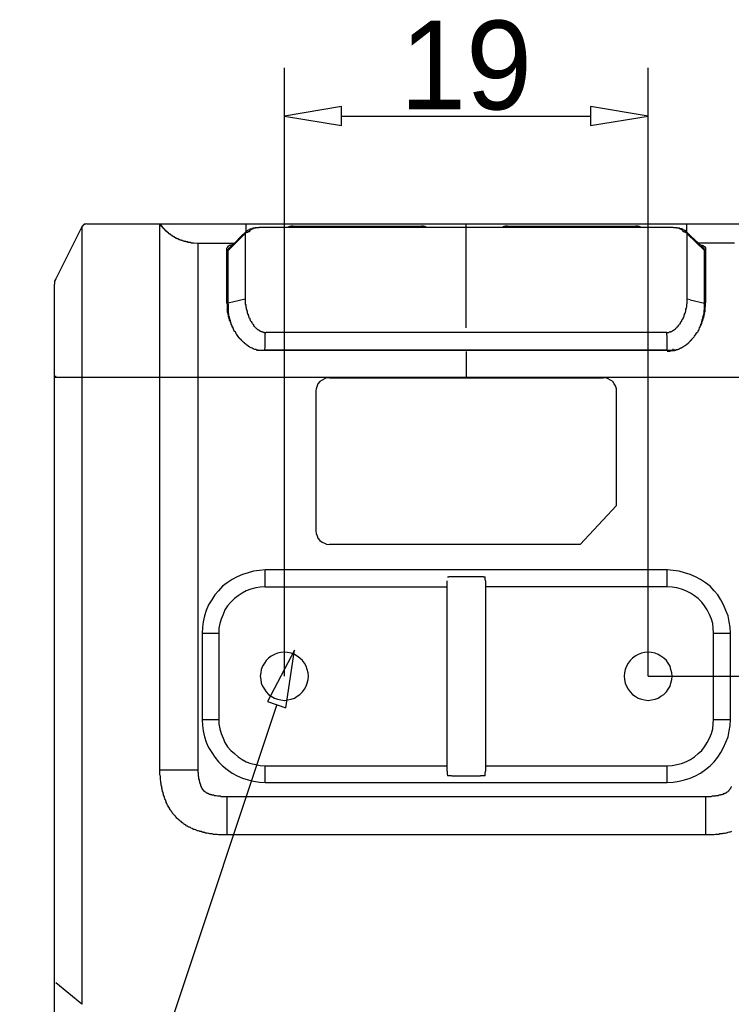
# Model space of a CAD drawing. Extents: x 2 to 309, y 0 to 392.
# Tile 19 of 28: x 103 to 128, y 334 to 369. Entities that reach past the tile are written whole.
import ezdxf

# ---------------------------------------------------------------- set-up
doc = ezdxf.new("R2010")
doc.units = 0
doc.header["$MEASUREMENT"] = 0
doc.layers.get('0').update_dxf_attribs({"linetype": 'CONTINUOUS'})
doc.styles.add('HORIZONTALGBCBIG', font='txt.shx', dxfattribs={"bigfont": 'gbcbig.shx'})

msp = doc.modelspace()

# ---------------------------------------------------------------- linework, layer by layer
at = {"color": 251, "linetype": 'Continuous'}
for p, q in [((112.28, 345.605), (112.28, 367.228)), ((125.222, 345.605), (125.222, 367.228)), ((114.316, 365.516), (123.17, 365.516)), ((125.222, 345.605), (140.88, 345.605)), ((112.005, 344.6), (102.864, 317.17))]:
    msp.add_line(p, q, dxfattribs=at)
at = {"color": 7, "linetype": 'Continuous'}
for p, q in [((105.073, 361.576), (104.152, 359.735)), ((105.073, 361.576), (105.073, 333.946)), ((105.073, 361.56), (105.073, 361.253)), ((105.251, 361.689), (132.251, 361.689)), ((107.852, 342.279), (107.852, 361.689)), ((107.852, 361.689), (107.933, 361.576)), ((107.868, 361.657), (107.868, 361.673)), ((107.868, 361.641), (107.868, 361.657)), ((107.885, 361.641), (107.868, 361.641)), ((107.885, 361.625), (107.885, 361.641)), ((107.901, 361.625), (107.885, 361.625)), ((107.901, 361.608), (107.901, 361.625)), ((107.917, 361.592), (107.901, 361.608)), ((107.933, 361.576), (107.917, 361.592)), ((107.949, 361.56), (107.933, 361.576)), ((107.965, 361.544), (107.949, 361.56)), ((107.965, 361.528), (107.965, 361.544)), ((107.982, 361.528), (107.965, 361.528)), ((107.982, 361.511), (107.982, 361.528)), ((110.922, 361.398), (110.922, 361.689)), ((111.488, 361.56), (111.423, 361.56)), ((111.488, 361.56), (111.472, 361.56)), ((111.52, 361.56), (111.488, 361.56)), ((111.617, 361.56), (111.52, 361.56)), ((125.885, 361.56), (111.617, 361.56)), ((112.587, 361.608), (117.159, 361.608)), ((113.572, 361.608), (113.572, 361.56)), ((117.111, 361.608), (117.111, 361.56)), ((118.743, 361.56), (118.743, 361.689)), ((118.743, 357.991), (118.743, 361.56)), ((120.213, 361.608), (124.786, 361.608)), ((120.246, 361.608), (120.246, 361.56)), ((123.784, 361.608), (123.784, 361.56)), ((125.982, 361.56), (125.885, 361.56)), ((126.014, 361.56), (125.982, 361.56)), ((126.079, 361.56), (126.014, 361.56)), ((126.03, 361.56), (126.014, 361.56)), ((126.58, 361.689), (126.58, 361.398)), ((105.073, 361.253), (105.073, 361.011)), ((107.998, 361.511), (107.982, 361.511)), ((107.998, 361.495), (107.998, 361.511)), ((108.014, 361.495), (107.998, 361.495)), ((108.03, 361.479), (108.014, 361.495)), ((108.046, 361.463), (108.03, 361.479)), ((108.062, 361.447), (108.046, 361.463)), ((108.062, 361.431), (108.062, 361.447)), ((108.078, 361.431), (108.062, 361.431)), ((108.078, 361.415), (108.078, 361.431)), ((108.095, 361.415), (108.078, 361.415)), ((108.095, 361.398), (108.095, 361.415)), ((108.111, 361.398), (108.095, 361.398)), ((108.127, 361.398), (108.111, 361.398)), ((108.127, 361.382), (108.127, 361.398)), ((108.143, 361.382), (108.127, 361.382)), ((108.143, 361.366), (108.143, 361.382)), ((108.159, 361.366), (108.143, 361.366)), ((108.159, 361.35), (108.159, 361.366)), ((108.175, 361.35), (108.159, 361.35)), ((108.175, 361.334), (108.175, 361.35)), ((108.192, 361.334), (108.175, 361.334)), ((108.208, 361.318), (108.192, 361.334)), ((108.224, 361.318), (108.208, 361.318)), ((108.224, 361.302), (108.224, 361.318)), ((108.24, 361.302), (108.224, 361.302)), ((108.256, 361.285), (108.24, 361.302)), ((108.272, 361.269), (108.256, 361.285)), ((108.289, 361.269), (108.272, 361.269)), ((108.289, 361.253), (108.289, 361.269)), ((108.305, 361.253), (108.289, 361.253)), ((108.321, 361.237), (108.305, 361.253)), ((108.337, 361.237), (108.321, 361.237)), ((108.337, 361.221), (108.337, 361.237)), ((108.353, 361.221), (108.337, 361.221)), ((108.369, 361.221), (108.353, 361.221)), ((108.369, 361.205), (108.369, 361.221)), ((108.386, 361.205), (108.369, 361.205)), ((108.402, 361.188), (108.385, 361.205)), ((108.418, 361.189), (108.402, 361.189)), ((108.434, 361.172), (108.418, 361.189)), ((110.276, 360.736), (110.777, 361.237)), ((110.745, 361.253), (110.502, 360.995)), ((110.906, 361.398), (110.745, 361.253)), ((110.777, 361.237), (110.89, 361.334)), ((126.741, 361.253), (126.58, 361.398)), ((126.612, 361.334), (127.226, 360.736)), ((127, 361.011), (126.741, 361.253)), ((105.073, 361.011), (105.073, 360.801)), ((108.45, 361.172), (108.434, 361.172)), ((108.466, 361.156), (108.45, 361.172)), ((108.482, 361.156), (108.466, 361.156)), ((108.499, 361.156), (108.482, 361.156)), ((108.499, 361.14), (108.499, 361.156)), ((108.515, 361.14), (108.499, 361.14)), ((108.531, 361.124), (108.515, 361.14)), ((108.547, 361.124), (108.531, 361.124)), ((108.563, 361.124), (108.547, 361.124)), ((108.579, 361.108), (108.563, 361.124)), ((108.596, 361.108), (108.579, 361.108)), ((108.612, 361.108), (108.596, 361.108)), ((108.628, 361.092), (108.612, 361.108)), ((108.644, 361.092), (108.628, 361.092)), ((108.66, 361.092), (108.644, 361.092)), ((108.676, 361.075), (108.66, 361.092)), ((108.693, 361.075), (108.676, 361.075)), ((108.709, 361.075), (108.692, 361.075)), ((108.725, 361.059), (108.709, 361.075)), ((108.741, 361.059), (108.725, 361.059)), ((108.757, 361.059), (108.741, 361.059)), ((108.773, 361.059), (108.757, 361.059)), ((108.773, 361.043), (108.773, 361.059)), ((108.789, 361.043), (108.773, 361.043)), ((108.806, 361.043), (108.789, 361.043)), ((108.822, 361.043), (108.806, 361.043)), ((108.838, 361.043), (108.822, 361.043)), ((108.854, 361.027), (108.838, 361.043)), ((108.87, 361.027), (108.854, 361.027)), ((108.886, 361.027), (108.87, 361.027)), ((108.903, 361.027), (108.886, 361.027)), ((108.919, 361.027), (108.903, 361.027)), ((108.935, 361.027), (108.919, 361.027)), ((108.951, 361.011), (108.935, 361.027)), ((108.935, 361.027), (108.967, 361.011)), ((108.967, 361.011), (108.951, 361.011)), ((108.967, 361.011), (109.048, 361.011)), ((109.048, 361.011), (109.064, 361.011)), ((109.064, 361.011), (109.21, 360.995)), ((109.21, 360.995), (110.502, 360.995)), ((110.244, 360.833), (110.228, 360.817)), ((127.194, 360.817), (127, 361.011)), ((128.293, 360.995), (127, 360.995)), ((127.258, 360.817), (127.258, 360.833)), ((105.073, 360.801), (105.073, 360.575)), ((105.073, 360.575), (105.073, 360.3)), ((110.228, 358.879), (110.228, 360.817)), ((110.276, 358.524), (110.276, 360.753)), ((110.292, 360.817), (110.292, 360.801)), ((127.226, 358.831), (127.226, 360.753)), ((127.258, 360.817), (127.258, 358.879)), ((110.228, 360.268), (110.276, 360.268)), ((127.226, 360.268), (127.258, 360.268)), ((110.276, 359.929), (110.228, 359.929)), ((127.258, 359.929), (127.226, 359.929)), ((104.104, 359.606), (104.104, 359.59)), ((104.104, 325.032), (104.104, 359.541)), ((104.136, 359.687), (104.12, 359.671)), ((110.228, 358.879), (110.244, 358.799)), ((110.244, 358.799), (110.244, 358.653)), ((110.89, 359.008), (110.276, 358.863)), ((110.89, 359.041), (110.89, 359.008)), ((126.709, 358.992), (126.612, 359.008)), ((126.709, 358.992), (127.226, 358.863)), ((127.226, 358.669), (127.226, 358.831)), ((127.242, 358.653), (127.258, 358.799)), ((127.258, 358.799), (127.258, 358.879)), ((110.244, 358.718), (110.276, 358.718)), ((110.276, 358.589), (110.276, 358.605)), ((110.276, 358.589), (110.276, 358.605)), ((127.21, 358.589), (127.226, 358.669)), ((127.258, 358.718), (127.226, 358.718)), ((127.226, 358.524), (127.226, 358.621)), ((127.242, 358.572), (127.242, 358.653)), ((105.073, 358.298), (105.073, 357.361)), ((125.885, 357.83), (111.617, 357.83)), ((111.294, 357.2), (126.192, 357.2)), ((111.342, 357.2), (111.294, 357.2)), ((125.901, 357.2), (111.585, 357.2)), ((118.743, 357.151), (118.743, 356.231)), ((126.047, 357.2), (126.111, 357.2)), ((126.111, 357.2), (126.111, 357.248)), ((126.111, 357.2), (126.111, 357.248)), ((126.127, 357.2), (126.111, 357.2)), ((126.192, 357.2), (126.127, 357.2)), ((104.152, 356.231), (104.152, 356.279)), ((105.073, 356.376), (105.073, 356.231)), ((133.399, 356.231), (104.104, 356.231)), ((109.21, 342.279), (109.21, 356.231)), ((113.879, 356.215), (123.623, 356.215)), ((113.395, 355.746), (113.395, 350.773)), ((124.091, 351.677), (124.091, 355.746)), ((124.091, 351.677), (122.799, 350.288)), ((122.799, 350.288), (113.879, 350.288)), ((111.601, 348.787), (111.601, 349.384)), ((125.901, 349.384), (111.601, 349.384)), ((125.901, 348.787), (125.901, 349.384)), ((118.064, 342.23), (118.064, 348.996)), ((119.438, 348.996), (119.438, 342.23)), ((111.601, 348.787), (118.064, 348.787)), ((125.901, 348.787), (119.438, 348.787)), ((109.355, 347.139), (109.355, 344.071)), ((109.355, 347.139), (109.953, 347.139)), ((109.953, 347.139), (109.953, 344.071)), ((127.549, 344.071), (127.549, 347.139)), ((127.549, 347.139), (128.147, 347.139)), ((128.147, 344.071), (128.147, 347.139)), ((109.355, 344.071), (109.953, 344.071)), ((127.549, 344.071), (128.147, 344.071)), ((107.852, 342.279), (109.21, 342.279)), ((111.601, 341.827), (111.601, 342.424)), ((111.601, 342.424), (118.064, 342.424)), ((119.438, 342.424), (125.901, 342.424)), ((125.901, 341.827), (125.901, 342.424)), ((111.601, 341.827), (125.901, 341.827)), ((110.228, 341.326), (110.228, 339.969)), ((127.258, 341.326), (110.228, 341.326)), ((127.258, 341.326), (127.258, 339.969)), ((127.258, 339.969), (110.228, 339.969)), ((105.073, 333.946), (104.152, 334.705))]:
    msp.add_line(p, q, dxfattribs=at)
at = {"color": 251, "linetype": 'Continuous'}
for points in [[(112.28, 365.516), (114.316, 365.177), (114.316, 365.855), (114.316, 365.855), (112.28, 365.516)], [(125.222, 365.516), (123.17, 365.855), (123.17, 365.177), (123.17, 365.177), (125.222, 365.516)]]:
    msp.add_lwpolyline(points, dxfattribs=at)
at = {"color": 7, "linetype": 'Continuous'}
for points in [[(105.251, 361.689), (105.202, 361.673), (105.138, 361.657), (105.105, 361.608), (105.073, 361.576)], [(105.073, 361.576), (105.073, 361.576), (105.073, 361.56), (105.073, 361.56)], [(105.202, 361.673), (105.154, 361.673), (105.122, 361.641), (105.089, 361.608)], [(107.868, 361.673), (107.852, 361.673), (107.852, 361.689)], [(108.935, 361.027), (108.903, 361.027), (108.87, 361.027), (108.838, 361.043), (108.806, 361.043), (108.773, 361.059), (108.773, 361.059), (108.741, 361.059), (108.709, 361.075), (108.676, 361.075), (108.644, 361.092), (108.612, 361.108), (108.612, 361.108), (108.579, 361.108), (108.547, 361.124), (108.515, 361.14), (108.482, 361.156), (108.466, 361.172), (108.466, 361.172), (108.434, 361.172), (108.402, 361.189), (108.369, 361.205), (108.353, 361.221), (108.321, 361.237), (108.321, 361.237), (108.289, 361.269), (108.256, 361.285), (108.24, 361.302), (108.208, 361.318), (108.192, 361.334), (108.175, 361.334), (108.159, 361.366), (108.127, 361.382), (108.111, 361.398), (108.078, 361.431), (108.062, 361.447), (108.062, 361.447), (108.03, 361.463), (108.014, 361.495), (107.982, 361.528), (107.965, 361.544), (107.933, 361.576), (107.933, 361.576)], [(111.472, 361.56), (111.456, 361.56), (111.423, 361.56), (111.407, 361.56), (111.375, 361.56), (111.359, 361.544), (111.326, 361.544), (111.31, 361.544), (111.294, 361.544), (111.262, 361.544), (111.246, 361.544), (111.229, 361.528), (111.197, 361.528), (111.181, 361.528), (111.165, 361.528), (111.132, 361.511), (111.116, 361.511), (111.1, 361.495), (111.068, 361.495), (111.052, 361.495), (111.035, 361.479), (111.003, 361.463), (110.987, 361.463), (110.971, 361.447), (110.939, 361.431), (110.922, 361.415), (110.906, 361.398)], [(111.423, 361.56), (111.407, 361.56), (111.375, 361.544), (111.342, 361.544), (111.326, 361.544), (111.294, 361.544), (111.278, 361.544), (111.246, 361.528), (111.229, 361.528), (111.213, 361.528), (111.197, 361.528), (111.181, 361.511), (111.165, 361.511), (111.149, 361.511), (111.149, 361.511), (111.132, 361.495), (111.132, 361.495), (111.116, 361.495), (111.116, 361.495), (111.1, 361.495), (111.1, 361.495), (111.1, 361.479), (111.084, 361.479), (111.084, 361.479), (111.084, 361.479), (111.068, 361.479), (111.068, 361.463), (111.068, 361.463), (111.068, 361.463), (111.052, 361.463), (111.052, 361.447), (111.052, 361.447), (111.052, 361.447), (111.052, 361.447), (111.035, 361.447), (111.035, 361.431), (111.035, 361.431), (111.035, 361.431), (111.035, 361.431), (111.035, 361.415), (111.035, 361.415), (111.035, 361.415), (111.035, 361.398), (111.035, 361.398), (111.035, 361.398)], [(111.601, 361.56), (111.585, 361.56), (111.553, 361.56), (111.52, 361.56), (111.504, 361.56), (111.472, 361.56), (111.472, 361.56)], [(126.03, 361.56), (125.998, 361.56), (125.982, 361.56), (125.95, 361.56), (125.933, 361.56), (125.901, 361.56), (111.601, 361.56)], [(112.587, 361.608), (112.522, 361.608), (112.457, 361.592), (112.393, 361.56)], [(117.337, 361.56), (117.273, 361.592), (117.224, 361.608), (117.159, 361.608)], [(120.213, 361.608), (120.149, 361.608), (120.084, 361.592), (120.019, 361.56)], [(124.964, 361.56), (124.899, 361.592), (124.851, 361.608), (124.786, 361.608)], [(126.58, 361.398), (126.564, 361.415), (126.547, 361.447), (126.515, 361.447), (126.499, 361.463), (126.467, 361.479), (126.451, 361.495), (126.418, 361.495), (126.402, 361.511), (126.386, 361.511), (126.354, 361.511), (126.337, 361.528), (126.305, 361.528), (126.289, 361.528), (126.257, 361.528), (126.24, 361.544), (126.208, 361.544), (126.192, 361.544), (126.16, 361.544), (126.143, 361.544), (126.111, 361.56), (126.079, 361.56), (126.063, 361.56), (126.03, 361.56), (126.03, 361.56)], [(126.467, 361.398), (126.467, 361.398), (126.467, 361.398), (126.467, 361.415), (126.467, 361.415), (126.467, 361.415), (126.467, 361.431), (126.467, 361.431), (126.467, 361.431), (126.467, 361.431), (126.451, 361.447), (126.451, 361.447), (126.451, 361.447), (126.451, 361.447), (126.451, 361.447), (126.434, 361.463), (126.434, 361.463), (126.434, 361.463), (126.434, 361.463), (126.418, 361.479), (126.418, 361.479), (126.418, 361.479), (126.402, 361.479), (126.402, 361.479), (126.402, 361.495), (126.386, 361.495), (126.386, 361.495), (126.37, 361.495), (126.37, 361.495), (126.354, 361.511), (126.354, 361.511), (126.337, 361.511), (126.337, 361.511), (126.321, 361.511), (126.305, 361.528), (126.289, 361.528), (126.273, 361.528), (126.257, 361.528), (126.224, 361.544), (126.208, 361.544), (126.176, 361.544), (126.143, 361.544), (126.127, 361.544), (126.095, 361.56), (126.079, 361.56)], [(111.035, 361.398), (111.019, 361.398), (111.003, 361.398), (110.987, 361.398), (110.987, 361.398), (110.971, 361.382), (110.955, 361.382), (110.955, 361.382), (110.939, 361.382), (110.922, 361.366), (110.922, 361.366), (110.906, 361.366), (110.906, 361.35), (110.89, 361.35), (110.89, 361.334)], [(110.906, 361.398), (110.906, 361.398), (110.906, 361.398), (110.906, 361.398), (110.906, 361.382), (110.89, 361.382), (110.89, 361.382), (110.89, 361.366), (110.89, 361.366), (110.89, 361.366), (110.89, 361.35), (110.89, 361.35), (110.89, 361.35), (110.89, 361.35), (110.89, 361.334)], [(110.89, 361.334), (110.89, 361.318), (110.89, 361.318), (110.89, 361.302), (110.89, 361.285), (110.89, 361.269), (110.89, 361.269), (110.89, 361.253), (110.89, 361.237), (110.89, 361.221), (110.89, 361.205), (110.89, 361.189), (110.89, 361.172), (110.89, 361.156), (110.89, 361.14), (110.89, 361.124), (110.89, 361.108), (110.89, 361.075), (110.89, 361.059), (110.89, 361.043), (110.89, 361.027), (110.89, 360.995), (110.89, 360.979), (110.89, 360.962), (110.89, 360.93), (110.89, 360.914), (110.89, 360.882), (110.89, 360.866), (110.89, 360.833), (110.89, 360.801), (110.89, 360.785), (110.89, 360.753), (110.89, 360.72), (110.89, 360.704), (110.89, 360.672), (110.89, 360.639), (110.89, 360.607), (110.89, 360.575), (110.89, 360.543), (110.89, 360.51), (110.89, 360.478), (110.89, 360.446), (110.89, 360.413), (110.89, 360.381), (110.89, 360.349), (110.89, 360.3), (110.89, 360.268), (110.89, 360.236), (110.89, 360.203), (110.89, 360.171), (110.89, 360.123), (110.89, 360.09), (110.89, 360.042), (110.89, 360.01), (110.89, 359.977), (110.89, 359.929), (110.89, 359.897)], [(126.612, 361.334), (126.612, 361.35), (126.596, 361.35), (126.58, 361.366), (126.58, 361.366), (126.564, 361.366), (126.564, 361.382), (126.547, 361.382), (126.531, 361.382), (126.531, 361.382), (126.515, 361.398), (126.499, 361.398), (126.499, 361.398), (126.483, 361.398), (126.467, 361.398)], [(126.612, 361.334), (126.612, 361.35), (126.612, 361.35), (126.612, 361.35), (126.612, 361.35), (126.612, 361.366), (126.612, 361.366), (126.612, 361.366), (126.612, 361.382), (126.596, 361.382), (126.596, 361.382), (126.596, 361.398), (126.596, 361.398), (126.596, 361.398), (126.58, 361.398)], [(126.612, 359.832), (126.612, 359.88), (126.612, 359.913), (126.612, 359.961), (126.612, 359.994), (126.612, 360.042), (126.612, 360.074), (126.612, 360.123), (126.612, 360.155), (126.612, 360.187), (126.612, 360.236), (126.612, 360.268), (126.612, 360.3), (126.612, 360.333), (126.612, 360.381), (126.612, 360.413), (126.612, 360.446), (126.612, 360.478), (126.612, 360.51), (126.612, 360.543), (126.612, 360.575), (126.612, 360.607), (126.612, 360.639), (126.612, 360.672), (126.612, 360.704), (126.612, 360.736), (126.612, 360.753), (126.612, 360.785), (126.612, 360.817), (126.612, 360.849), (126.612, 360.866), (126.612, 360.898), (126.612, 360.914), (126.612, 360.946), (126.612, 360.962), (126.612, 360.995), (126.612, 361.011), (126.612, 361.027), (126.612, 361.059), (126.612, 361.075), (126.612, 361.092), (126.612, 361.108), (126.612, 361.14), (126.612, 361.156), (126.612, 361.172), (126.612, 361.189), (126.612, 361.205), (126.612, 361.221), (126.612, 361.237), (126.612, 361.253), (126.612, 361.253), (126.612, 361.269), (126.612, 361.285), (126.612, 361.302), (126.612, 361.318), (126.612, 361.318), (126.612, 361.334)], [(109.21, 356.231), (109.21, 356.392), (109.21, 356.538), (109.21, 356.699), (109.21, 356.861), (109.21, 357.006), (109.21, 357.168), (109.21, 357.313), (109.21, 357.394), (109.21, 357.474), (109.21, 357.539), (109.21, 357.62), (109.21, 357.7), (109.21, 357.765), (109.21, 357.846), (109.21, 357.927), (109.21, 357.991), (109.21, 358.072), (109.21, 358.136), (109.21, 358.217), (109.21, 358.298), (109.21, 358.363), (109.21, 358.443), (109.21, 358.508), (109.21, 358.589), (109.21, 358.653), (109.21, 358.718), (109.21, 358.799), (109.21, 358.863), (109.21, 358.944), (109.21, 359.008), (109.21, 359.073), (109.21, 359.138), (109.21, 359.218), (109.21, 359.283), (109.21, 359.348), (109.21, 359.412), (109.21, 359.477), (109.21, 359.525), (109.21, 359.59), (109.21, 359.654), (109.21, 359.719), (109.21, 359.784), (109.21, 359.832), (109.21, 359.88), (109.21, 359.929), (109.21, 359.994), (109.21, 360.042), (109.21, 360.09), (109.21, 360.139), (109.21, 360.171), (109.21, 360.187), (109.21, 360.22), (109.21, 360.236), (109.21, 360.252), (109.21, 360.284), (109.21, 360.3), (109.21, 360.316), (109.21, 360.349), (109.21, 360.365), (109.21, 360.381), (109.21, 360.397), (109.21, 360.413), (109.21, 360.446), (109.21, 360.462), (109.21, 360.494), (109.21, 360.526), (109.21, 360.559), (109.21, 360.591), (109.21, 360.623), (109.21, 360.656), (109.21, 360.672), (109.21, 360.672), (109.21, 360.688), (109.21, 360.704), (109.21, 360.72), (109.21, 360.72), (109.21, 360.736), (109.21, 360.753), (109.21, 360.753), (109.21, 360.769), (109.21, 360.769), (109.21, 360.785), (109.21, 360.801), (109.21, 360.801), (109.21, 360.817), (109.21, 360.817), (109.21, 360.833), (109.21, 360.833), (109.21, 360.849), (109.21, 360.849), (109.21, 360.866), (109.21, 360.866), (109.21, 360.866), (109.21, 360.882), (109.21, 360.882), (109.21, 360.898), (109.21, 360.898), (109.21, 360.898), (109.21, 360.914), (109.21, 360.914), (109.21, 360.914), (109.21, 360.914), (109.21, 360.93), (109.21, 360.93), (109.21, 360.93), (109.21, 360.946), (109.21, 360.946), (109.21, 360.946), (109.21, 360.946), (109.21, 360.946), (109.21, 360.962), (109.21, 360.962), (109.21, 360.962), (109.21, 360.962), (109.21, 360.962), (109.21, 360.962), (109.21, 360.979), (109.21, 360.979), (109.21, 360.979), (109.21, 360.979), (109.21, 360.979), (109.21, 360.979), (109.21, 360.979), (109.21, 360.979), (109.21, 360.995), (109.21, 360.995), (109.21, 360.995), (109.21, 360.995), (109.21, 360.995), (109.21, 360.995), (109.21, 360.995), (109.21, 360.995), (109.21, 360.995), (109.21, 360.995), (109.21, 360.995), (109.21, 360.995), (109.21, 360.995), (109.21, 360.995), (109.21, 360.995), (109.21, 360.995), (109.21, 360.995), (109.21, 360.995), (109.21, 360.995), (109.21, 360.995), (109.21, 360.995), (109.21, 360.995), (109.21, 360.995), (109.21, 360.995), (109.21, 360.995), (109.21, 360.995), (109.21, 360.995), (109.21, 360.995), (109.21, 360.995), (109.21, 360.995)], [(110.308, 360.898), (110.292, 360.898), (110.292, 360.898), (110.292, 360.898), (110.276, 360.882), (110.276, 360.882), (110.26, 360.882), (110.26, 360.866), (110.26, 360.866), (110.26, 360.866), (110.244, 360.849), (110.244, 360.849), (110.244, 360.849), (110.244, 360.833), (110.244, 360.833)], [(110.502, 360.995), (110.324, 360.833), (110.292, 360.817)], [(110.438, 360.946), (110.421, 360.946), (110.421, 360.946), (110.405, 360.93), (110.389, 360.93), (110.389, 360.93), (110.373, 360.93), (110.357, 360.93), (110.357, 360.93), (110.341, 360.914), (110.341, 360.914), (110.324, 360.914), (110.324, 360.914), (110.308, 360.914), (110.308, 360.898)], [(127.065, 360.946), (127.065, 360.946), (127.081, 360.946), (127.097, 360.93), (127.097, 360.93), (127.113, 360.93), (127.129, 360.93), (127.129, 360.93), (127.145, 360.93), (127.145, 360.914), (127.161, 360.914), (127.161, 360.914), (127.178, 360.914), (127.178, 360.914), (127.194, 360.898)], [(127.194, 360.898), (127.194, 360.898), (127.21, 360.898), (127.21, 360.898), (127.21, 360.882), (127.226, 360.882), (127.226, 360.882), (127.242, 360.866), (127.242, 360.866), (127.242, 360.866), (127.242, 360.849), (127.258, 360.849), (127.258, 360.849), (127.258, 360.833), (127.258, 360.833)], [(110.276, 360.785), (110.276, 360.785), (110.276, 360.785), (110.276, 360.785), (110.292, 360.785), (110.292, 360.801), (110.292, 360.801), (110.292, 360.801)], [(110.276, 360.753), (110.276, 360.753), (110.276, 360.769), (110.276, 360.769), (110.276, 360.769), (110.276, 360.769), (110.276, 360.769), (110.276, 360.785)], [(127.21, 360.801), (127.21, 360.801), (127.21, 360.801), (127.21, 360.801), (127.21, 360.801), (127.194, 360.801), (127.194, 360.801), (127.194, 360.817)], [(127.226, 360.769), (127.226, 360.785), (127.226, 360.785), (127.21, 360.785), (127.21, 360.785), (127.21, 360.785), (127.21, 360.801), (127.21, 360.801)], [(127.226, 360.752), (127.226, 360.752), (127.226, 360.752), (127.226, 360.769), (127.226, 360.769), (127.226, 360.769), (127.226, 360.769), (127.226, 360.769)], [(105.073, 360.3), (105.073, 359.784), (105.073, 359.574), (105.073, 359.364), (105.073, 359.154), (105.073, 358.298)], [(110.228, 360.284), (110.244, 360.284), (110.244, 360.284), (110.244, 360.284), (110.244, 360.284), (110.244, 360.284), (110.244, 360.284), (110.244, 360.284), (110.244, 360.284), (110.244, 360.284), (110.26, 360.284), (110.26, 360.284), (110.26, 360.284), (110.26, 360.284), (110.26, 360.284)], [(127.226, 360.284), (127.226, 360.284), (127.242, 360.284), (127.242, 360.284), (127.242, 360.284), (127.242, 360.284), (127.242, 360.284), (127.258, 360.284), (127.258, 360.284), (127.258, 360.284), (127.258, 360.284), (127.258, 360.284), (127.258, 360.284), (127.258, 360.284), (127.258, 360.284)], [(110.89, 359.897), (110.89, 359.832), (110.89, 359.767), (110.89, 359.719), (110.89, 359.654), (110.89, 359.59), (110.89, 359.541), (110.89, 359.477), (110.89, 359.412), (110.89, 359.348), (110.89, 359.299), (110.89, 359.235), (110.89, 359.17), (110.89, 359.105), (110.89, 359.041)], [(126.612, 358.992), (126.612, 359.05), (126.612, 359.126), (126.612, 359.183), (126.612, 359.24), (126.612, 359.298), (126.612, 359.355), (126.612, 359.431), (126.612, 359.489), (126.612, 359.546), (126.612, 359.603), (126.612, 359.66), (126.612, 359.718), (126.612, 359.775), (126.612, 359.832)], [(104.152, 359.735), (104.12, 359.671), (104.104, 359.606), (104.104, 359.541)], [(104.12, 359.671), (104.104, 359.638), (104.104, 359.606)], [(110.276, 358.831), (110.276, 358.718), (110.276, 358.605)], [(110.89, 359.008), (110.89, 358.976), (110.89, 358.96), (110.89, 358.928), (110.89, 358.912), (110.89, 358.879), (110.89, 358.879), (110.89, 358.847), (110.89, 358.831), (110.906, 358.799), (110.906, 358.782), (110.906, 358.75), (110.906, 358.734), (110.922, 358.702), (110.922, 358.686), (110.922, 358.653), (110.922, 358.653), (110.939, 358.621), (110.939, 358.605), (110.955, 358.572), (110.955, 358.556), (110.955, 358.524), (110.971, 358.508), (110.971, 358.476), (110.987, 358.476), (110.987, 358.443), (111.003, 358.427), (111.003, 358.395), (111.019, 358.379), (111.019, 358.346), (111.035, 358.346), (111.052, 358.314), (111.052, 358.298), (111.068, 358.266), (111.068, 358.249), (111.084, 358.233), (111.1, 358.217), (111.116, 358.185), (111.116, 358.169), (111.132, 358.153), (111.149, 358.136), (111.165, 358.12), (111.181, 358.104), (111.181, 358.088), (111.197, 358.056), (111.213, 358.04), (111.229, 358.023), (111.246, 358.007), (111.262, 357.991), (111.278, 357.975), (111.294, 357.959), (111.294, 357.959), (111.31, 357.943), (111.31, 357.943), (111.326, 357.927), (111.342, 357.927), (111.359, 357.927), (111.359, 357.927), (111.375, 357.91), (111.375, 357.91), (111.391, 357.894), (111.391, 357.894), (111.407, 357.878), (111.407, 357.878)], [(126.079, 357.878), (126.095, 357.894), (126.111, 357.894), (126.127, 357.91), (126.127, 357.91), (126.143, 357.91), (126.143, 357.927), (126.16, 357.927), (126.16, 357.927), (126.176, 357.943), (126.176, 357.943), (126.192, 357.959), (126.192, 357.959), (126.208, 357.975), (126.208, 357.975), (126.224, 357.991), (126.257, 358.007), (126.257, 358.023), (126.273, 358.04), (126.289, 358.056), (126.305, 358.088), (126.321, 358.104), (126.337, 358.12), (126.354, 358.136), (126.37, 358.169), (126.37, 358.169), (126.386, 358.201), (126.402, 358.217), (126.418, 358.249), (126.418, 358.249), (126.434, 358.282), (126.451, 358.298), (126.467, 358.33), (126.467, 358.346), (126.483, 358.363), (126.483, 358.379), (126.499, 358.411), (126.499, 358.427), (126.515, 358.459), (126.515, 358.476), (126.531, 358.508), (126.531, 358.508), (126.547, 358.54), (126.547, 358.556), (126.564, 358.589), (126.564, 358.605), (126.564, 358.637), (126.564, 358.653), (126.58, 358.686), (126.58, 358.686), (126.58, 358.718), (126.596, 358.734), (126.596, 358.766), (126.596, 358.782), (126.596, 358.815), (126.596, 358.831), (126.612, 358.863), (126.612, 358.879), (126.612, 358.912), (126.612, 358.912), (126.612, 358.944), (126.612, 358.96), (126.612, 358.992), (126.612, 359.008)], [(110.922, 357.394), (110.89, 357.426), (110.874, 357.426), (110.858, 357.458), (110.842, 357.474), (110.809, 357.491), (110.793, 357.507), (110.777, 357.523), (110.761, 357.539), (110.745, 357.571), (110.728, 357.571), (110.696, 357.604), (110.696, 357.62), (110.664, 357.636), (110.664, 357.652), (110.631, 357.684), (110.615, 357.717), (110.615, 357.717), (110.583, 357.749), (110.567, 357.781), (110.567, 357.781), (110.551, 357.813), (110.535, 357.846), (110.518, 357.846), (110.502, 357.878), (110.486, 357.91), (110.486, 357.91), (110.47, 357.943), (110.454, 357.975), (110.454, 357.991), (110.438, 358.023), (110.421, 358.056), (110.421, 358.056), (110.405, 358.088), (110.389, 358.12), (110.389, 358.136), (110.373, 358.169), (110.357, 358.201), (110.357, 358.201), (110.341, 358.233), (110.324, 358.266), (110.324, 358.282), (110.324, 358.314), (110.308, 358.346), (110.308, 358.346), (110.292, 358.379), (110.292, 358.427), (110.292, 358.427), (110.276, 358.459), (110.276, 358.492), (110.276, 358.492), (110.26, 358.54), (110.26, 358.572), (110.26, 358.572), (110.26, 358.605), (110.244, 358.653), (110.244, 358.653)], [(110.438, 358.007), (110.421, 358.04), (110.421, 358.056), (110.405, 358.072), (110.405, 358.088), (110.389, 358.12), (110.389, 358.136), (110.389, 358.153), (110.373, 358.185), (110.357, 358.217), (110.357, 358.249), (110.341, 358.282), (110.341, 358.314), (110.324, 358.346), (110.324, 358.379), (110.308, 358.411), (110.308, 358.443), (110.308, 358.476), (110.292, 358.508), (110.292, 358.524), (110.292, 358.572), (110.276, 358.589)], [(126.58, 357.394), (126.612, 357.426), (126.628, 357.426), (126.644, 357.458), (126.661, 357.458), (126.677, 357.491), (126.693, 357.491), (126.725, 357.523), (126.725, 357.539), (126.758, 357.555), (126.758, 357.571), (126.79, 357.587), (126.79, 357.604), (126.822, 357.636), (126.822, 357.636), (126.854, 357.668), (126.871, 357.7), (126.871, 357.7), (126.887, 357.733), (126.919, 357.749), (126.919, 357.765), (126.935, 357.797), (126.951, 357.813), (126.951, 357.83), (126.984, 357.846), (127, 357.878), (127, 357.878), (127.016, 357.91), (127.032, 357.943), (127.032, 357.943), (127.048, 357.991), (127.065, 358.023), (127.065, 358.023), (127.081, 358.056), (127.097, 358.088), (127.113, 358.12), (127.129, 358.153), (127.129, 358.185), (127.145, 358.217), (127.161, 358.249), (127.178, 358.298), (127.178, 358.33), (127.194, 358.363), (127.194, 358.395), (127.21, 358.427), (127.226, 358.476), (127.226, 358.508), (127.226, 358.54), (127.242, 358.572)], [(127.065, 358.023), (127.065, 358.04), (127.081, 358.056), (127.081, 358.072), (127.097, 358.088), (127.097, 358.12), (127.113, 358.136), (127.113, 358.153), (127.129, 358.201), (127.129, 358.217), (127.145, 358.249), (127.145, 358.282), (127.161, 358.314), (127.161, 358.346), (127.178, 358.379), (127.178, 358.411), (127.194, 358.443), (127.194, 358.476), (127.21, 358.508), (127.21, 358.524), (127.21, 358.572), (127.21, 358.589)], [(111.407, 357.878), (111.423, 357.878), (111.439, 357.878), (111.456, 357.862), (111.456, 357.862), (111.472, 357.862), (111.472, 357.862), (111.488, 357.846), (111.488, 357.846), (111.504, 357.846), (111.52, 357.846), (111.536, 357.846), (111.536, 357.846), (111.553, 357.83), (111.553, 357.83), (111.569, 357.83), (111.569, 357.83), (111.585, 357.83), (111.585, 357.83), (111.601, 357.83), (111.601, 357.83), (111.617, 357.83)], [(111.585, 357.2), (111.585, 357.248), (111.601, 357.297), (111.601, 357.345), (111.601, 357.377), (111.601, 357.426), (111.601, 357.474), (111.601, 357.523), (111.601, 357.571), (111.601, 357.604), (111.601, 357.652), (111.601, 357.7), (111.601, 357.749), (111.601, 357.781), (111.601, 357.781), (111.617, 357.83), (111.617, 357.83)], [(125.885, 357.83), (125.901, 357.83), (125.901, 357.83), (125.901, 357.83), (125.917, 357.83), (125.917, 357.83), (125.933, 357.83), (125.933, 357.83), (125.95, 357.83), (125.966, 357.846), (125.982, 357.846), (125.982, 357.846), (125.998, 357.846), (125.998, 357.846), (126.014, 357.846), (126.03, 357.862), (126.047, 357.862), (126.047, 357.862), (126.063, 357.862), (126.063, 357.878), (126.079, 357.878), (126.079, 357.878)], [(125.901, 357.2), (125.901, 357.248), (125.901, 357.297), (125.901, 357.345), (125.901, 357.377), (125.901, 357.426), (125.901, 357.474), (125.901, 357.523), (125.901, 357.571), (125.901, 357.604), (125.901, 357.652), (125.901, 357.7), (125.885, 357.749), (125.885, 357.781), (125.885, 357.781), (125.885, 357.83), (125.885, 357.83)], [(111.359, 357.184), (111.342, 357.184), (111.326, 357.184), (111.31, 357.2), (111.294, 357.2), (111.262, 357.216), (111.262, 357.216), (111.229, 357.216), (111.229, 357.216), (111.197, 357.232), (111.197, 357.232), (111.165, 357.248), (111.165, 357.248), (111.132, 357.264), (111.132, 357.264), (111.1, 357.281), (111.1, 357.281), (111.068, 357.297), (111.068, 357.297), (111.035, 357.313), (111.035, 357.313), (111.003, 357.329), (111.003, 357.345), (110.971, 357.361), (110.971, 357.361), (110.955, 357.377), (110.939, 357.377), (110.922, 357.394), (110.922, 357.394)], [(126.127, 357.184), (126.16, 357.184), (126.16, 357.184), (126.192, 357.2), (126.208, 357.2), (126.224, 357.216), (126.24, 357.216), (126.257, 357.216), (126.273, 357.216), (126.289, 357.232), (126.305, 357.232), (126.321, 357.248), (126.337, 357.248), (126.354, 357.264), (126.37, 357.264), (126.386, 357.281), (126.402, 357.281), (126.418, 357.297), (126.434, 357.297), (126.451, 357.313), (126.467, 357.313), (126.483, 357.329), (126.499, 357.345), (126.515, 357.361), (126.531, 357.361), (126.547, 357.377), (126.547, 357.377), (126.58, 357.394), (126.58, 357.394)], [(126.127, 357.184), (126.111, 357.168), (126.095, 357.168), (126.079, 357.168), (126.063, 357.168), (126.047, 357.168), (126.03, 357.168), (126.014, 357.168), (125.998, 357.151), (125.982, 357.151), (125.966, 357.151), (125.95, 357.151), (125.933, 357.151), (125.901, 357.151), (125.901, 357.151)], [(113.879, 356.215), (113.782, 356.215), (113.702, 356.182), (113.621, 356.134), (113.54, 356.086), (113.475, 356.005), (113.443, 355.924), (113.411, 355.827), (113.395, 355.746)], [(124.091, 355.746), (124.091, 355.827), (124.059, 355.924), (124.011, 356.005), (123.962, 356.086), (123.881, 356.134), (123.801, 356.182), (123.72, 356.215), (123.623, 356.215)], [(113.395, 350.773), (113.411, 350.676), (113.443, 350.595), (113.475, 350.514), (113.54, 350.434), (113.621, 350.369), (113.702, 350.337), (113.782, 350.304), (113.879, 350.288)], [(111.601, 349.384), (111.391, 349.368), (111.181, 349.336), (110.987, 349.287), (110.793, 349.223), (110.599, 349.142), (110.421, 349.045), (110.244, 348.932), (110.082, 348.803), (109.937, 348.641), (109.807, 348.496), (109.694, 348.318), (109.581, 348.141), (109.5, 347.947), (109.436, 347.753), (109.387, 347.543), (109.371, 347.349), (109.355, 347.139)], [(128.147, 347.139), (128.131, 347.349), (128.099, 347.543), (128.066, 347.753), (127.986, 347.947), (127.905, 348.141), (127.808, 348.318), (127.695, 348.496), (127.565, 348.641), (127.42, 348.803), (127.258, 348.932), (127.081, 349.045), (126.903, 349.142), (126.709, 349.223), (126.515, 349.287), (126.321, 349.336), (126.111, 349.368), (125.901, 349.384)], [(118.08, 349.142), (118.08, 349.142), (118.097, 349.142), (118.097, 349.142), (118.097, 349.142), (118.097, 349.142), (118.113, 349.142), (118.113, 349.142), (118.113, 349.142), (118.129, 349.142), (118.129, 349.142), (118.145, 349.158), (118.145, 349.158), (118.161, 349.158), (118.161, 349.158), (118.177, 349.158), (118.177, 349.158), (118.194, 349.158), (118.21, 349.158), (118.21, 349.158), (118.226, 349.158), (118.226, 349.158), (118.242, 349.158), (118.258, 349.158), (118.274, 349.158), (118.274, 349.158), (118.291, 349.158), (118.307, 349.158), (118.323, 349.158), (118.339, 349.158), (118.371, 349.158), (118.404, 349.158), (118.436, 349.158), (118.468, 349.158), (118.484, 349.158), (118.517, 349.158), (118.549, 349.158), (118.581, 349.158), (118.614, 349.158), (118.646, 349.158), (118.678, 349.158), (118.711, 349.158), (118.743, 349.158), (118.775, 349.158), (118.808, 349.158), (118.84, 349.158), (118.872, 349.158), (118.921, 349.158), (118.953, 349.158), (118.985, 349.158), (119.002, 349.158), (119.034, 349.158), (119.066, 349.158), (119.098, 349.158), (119.131, 349.158), (119.147, 349.158), (119.179, 349.158), (119.195, 349.158), (119.212, 349.158), (119.212, 349.158), (119.228, 349.158), (119.244, 349.158), (119.26, 349.158), (119.26, 349.158), (119.276, 349.158), (119.292, 349.158), (119.292, 349.158), (119.309, 349.158), (119.309, 349.158), (119.325, 349.158), (119.341, 349.158), (119.341, 349.158), (119.341, 349.158), (119.357, 349.158), (119.357, 349.142), (119.373, 349.142), (119.373, 349.142), (119.389, 349.142), (119.389, 349.142), (119.389, 349.142), (119.405, 349.142), (119.405, 349.142), (119.405, 349.142), (119.405, 349.142), (119.422, 349.142)], [(119.438, 348.996), (119.422, 349.061), (119.422, 349.142)], [(111.601, 348.787), (111.423, 348.77), (111.262, 348.754), (111.084, 348.706), (110.922, 348.641), (110.777, 348.56), (110.631, 348.464), (110.502, 348.367), (110.373, 348.237), (110.26, 348.108), (110.163, 347.963), (110.098, 347.801), (110.034, 347.64), (109.985, 347.478), (109.953, 347.317), (109.953, 347.139)], [(127.549, 347.139), (127.533, 347.317), (127.517, 347.478), (127.468, 347.64), (127.404, 347.801), (127.323, 347.963), (127.226, 348.108), (127.129, 348.237), (127, 348.367), (126.871, 348.464), (126.725, 348.56), (126.564, 348.641), (126.402, 348.706), (126.24, 348.754), (126.079, 348.77), (125.901, 348.787)], [(112.644, 346.535), (111.677, 344.711), (112.334, 344.489), (112.334, 344.489), (112.644, 346.535)], [(111.423, 345.605), (111.439, 345.492), (111.456, 345.363), (111.504, 345.25), (111.569, 345.153), (111.633, 345.056), (111.714, 344.959), (111.811, 344.895), (111.924, 344.83), (112.037, 344.798), (112.15, 344.766), (112.28, 344.749), (112.393, 344.766), (112.522, 344.798), (112.635, 344.83), (112.732, 344.895), (112.829, 344.959), (112.926, 345.056), (112.991, 345.153), (113.055, 345.25), (113.088, 345.363), (113.12, 345.492), (113.136, 345.605), (113.12, 345.734), (113.088, 345.847), (113.055, 345.961), (112.991, 346.074), (112.926, 346.17), (112.829, 346.251), (112.732, 346.316), (112.635, 346.38), (112.522, 346.429), (112.393, 346.445), (112.28, 346.461), (112.15, 346.445), (112.037, 346.429), (111.924, 346.38), (111.811, 346.316), (111.714, 346.251), (111.633, 346.17), (111.569, 346.074), (111.504, 345.961), (111.456, 345.847), (111.439, 345.734), (111.423, 345.605)], [(124.366, 345.605), (124.382, 345.492), (124.398, 345.363), (124.447, 345.25), (124.512, 345.153), (124.576, 345.056), (124.657, 344.959), (124.754, 344.895), (124.867, 344.83), (124.98, 344.798), (125.093, 344.766), (125.222, 344.749), (125.336, 344.766), (125.465, 344.798), (125.578, 344.83), (125.675, 344.895), (125.772, 344.959), (125.869, 345.056), (125.933, 345.153), (125.998, 345.25), (126.03, 345.363), (126.063, 345.492), (126.079, 345.605), (126.063, 345.734), (126.03, 345.847), (125.998, 345.961), (125.933, 346.074), (125.869, 346.17), (125.772, 346.251), (125.675, 346.316), (125.578, 346.38), (125.465, 346.429), (125.336, 346.445), (125.222, 346.461), (125.093, 346.445), (124.98, 346.429), (124.867, 346.38), (124.754, 346.316), (124.657, 346.251), (124.576, 346.17), (124.512, 346.074), (124.447, 345.961), (124.398, 345.847), (124.382, 345.734), (124.366, 345.605)], [(109.355, 344.071), (109.371, 343.861), (109.387, 343.667), (109.436, 343.458), (109.5, 343.264), (109.581, 343.07), (109.694, 342.892), (109.807, 342.731), (109.937, 342.569), (110.082, 342.424), (110.244, 342.295), (110.421, 342.166), (110.599, 342.069), (110.793, 341.988), (110.987, 341.923), (111.181, 341.875), (111.391, 341.843), (111.601, 341.827)], [(109.953, 344.071), (109.953, 343.91), (109.985, 343.732), (110.034, 343.571), (110.098, 343.409), (110.163, 343.248), (110.26, 343.102), (110.373, 342.973), (110.502, 342.86), (110.631, 342.747), (110.777, 342.65), (110.922, 342.569), (111.084, 342.505), (111.262, 342.472), (111.423, 342.44), (111.601, 342.424)], [(125.901, 341.827), (126.111, 341.843), (126.321, 341.875), (126.515, 341.923), (126.709, 341.988), (126.903, 342.069), (127.081, 342.166), (127.258, 342.295), (127.42, 342.424), (127.565, 342.569), (127.695, 342.731), (127.808, 342.892), (127.905, 343.07), (127.986, 343.264), (128.066, 343.458), (128.099, 343.667), (128.131, 343.861), (128.147, 344.071)], [(125.901, 342.424), (126.079, 342.44), (126.24, 342.472), (126.402, 342.505), (126.564, 342.569), (126.725, 342.65), (126.871, 342.747), (127, 342.86), (127.129, 342.973), (127.226, 343.102), (127.323, 343.248), (127.404, 343.409), (127.468, 343.571), (127.517, 343.732), (127.533, 343.91), (127.549, 344.071)], [(110.228, 339.969), (110.179, 339.969), (110.179, 339.969), (110.114, 339.969), (110.114, 339.969), (110.066, 339.969), (110.05, 339.969), (110.001, 339.969), (110.001, 339.969), (109.953, 339.969), (109.937, 339.969), (109.888, 339.986), (109.888, 339.986), (109.84, 339.986), (109.824, 339.986), (109.775, 339.986), (109.759, 339.986), (109.71, 340.002), (109.694, 340.002), (109.646, 340.002), (109.63, 340.002), (109.597, 340.018), (109.581, 340.018), (109.533, 340.034), (109.517, 340.034), (109.468, 340.034), (109.452, 340.05), (109.403, 340.05), (109.387, 340.066), (109.355, 340.066), (109.323, 340.083), (109.274, 340.083), (109.258, 340.099), (109.21, 340.115), (109.193, 340.115), (109.145, 340.131), (109.129, 340.147), (109.08, 340.163), (109.048, 340.163), (109.016, 340.179), (109, 340.196), (108.951, 340.212), (108.935, 340.228), (108.903, 340.244), (108.886, 340.244), (108.87, 340.26), (108.854, 340.26), (108.822, 340.276), (108.822, 340.276), (108.789, 340.292), (108.789, 340.309), (108.757, 340.325), (108.757, 340.325), (108.725, 340.341), (108.725, 340.341), (108.692, 340.357), (108.692, 340.357), (108.676, 340.389), (108.66, 340.389), (108.644, 340.405), (108.628, 340.405), (108.612, 340.438), (108.596, 340.438), (108.579, 340.454), (108.563, 340.47), (108.547, 340.486), (108.531, 340.486), (108.515, 340.519), (108.515, 340.519), (108.482, 340.535), (108.482, 340.551), (108.45, 340.567), (108.45, 340.567), (108.434, 340.599), (108.418, 340.599), (108.402, 340.632), (108.402, 340.632), (108.369, 340.664), (108.369, 340.664), (108.353, 340.68), (108.337, 340.696), (108.321, 340.712), (108.321, 340.728), (108.305, 340.745), (108.289, 340.761), (108.272, 340.777), (108.272, 340.793), (108.256, 340.809), (108.256, 340.825), (108.224, 340.841), (108.224, 340.858), (108.208, 340.874), (108.208, 340.89), (108.192, 340.922), (108.192, 340.922), (108.175, 340.955), (108.175, 340.955), (108.143, 340.987), (108.143, 340.987), (108.127, 341.019), (108.111, 341.051), (108.095, 341.084), (108.078, 341.116), (108.078, 341.148), (108.062, 341.181), (108.046, 341.213), (108.03, 341.245), (108.014, 341.277), (108.014, 341.31), (107.998, 341.342), (107.982, 341.374), (107.982, 341.407), (107.965, 341.439), (107.965, 341.487), (107.949, 341.504), (107.949, 341.536), (107.933, 341.568), (107.933, 341.6), (107.917, 341.617), (107.917, 341.665), (107.917, 341.681), (107.901, 341.73), (107.901, 341.746), (107.901, 341.794), (107.885, 341.81), (107.885, 341.859), (107.885, 341.875), (107.868, 341.923), (107.868, 341.923), (107.868, 341.972), (107.868, 341.988), (107.868, 342.036), (107.868, 342.053), (107.852, 342.101), (107.852, 342.101), (107.852, 342.15), (107.852, 342.166), (107.852, 342.214), (107.852, 342.214), (107.852, 342.279), (107.852, 342.279)], [(110.228, 341.326), (110.195, 341.326), (110.163, 341.326), (110.114, 341.326), (110.082, 341.326), (110.034, 341.326), (110.001, 341.342), (109.969, 341.342), (109.937, 341.342), (109.904, 341.342), (109.856, 341.358), (109.824, 341.358), (109.824, 341.358), (109.791, 341.358), (109.791, 341.358), (109.759, 341.374), (109.759, 341.374), (109.727, 341.374), (109.727, 341.374), (109.71, 341.374), (109.694, 341.391), (109.678, 341.391), (109.678, 341.391), (109.662, 341.391), (109.646, 341.407), (109.63, 341.407), (109.614, 341.407), (109.597, 341.423), (109.597, 341.423), (109.581, 341.423), (109.565, 341.439), (109.565, 341.439), (109.549, 341.439), (109.533, 341.455), (109.517, 341.455), (109.517, 341.455), (109.5, 341.471), (109.5, 341.471), (109.484, 341.471), (109.484, 341.487), (109.468, 341.487), (109.468, 341.487), (109.452, 341.504), (109.452, 341.504), (109.436, 341.52), (109.436, 341.52), (109.42, 341.52), (109.42, 341.52), (109.403, 341.536), (109.403, 341.536), (109.403, 341.552), (109.403, 341.552), (109.387, 341.568), (109.387, 341.568), (109.371, 341.584), (109.371, 341.584), (109.371, 341.6), (109.371, 341.6), (109.355, 341.617), (109.355, 341.633), (109.339, 341.633), (109.339, 341.649), (109.339, 341.665), (109.323, 341.665), (109.323, 341.681), (109.323, 341.697), (109.307, 341.714), (109.307, 341.714), (109.307, 341.73), (109.307, 341.746), (109.29, 341.762), (109.29, 341.778), (109.29, 341.794), (109.274, 341.81), (109.274, 341.827), (109.274, 341.843), (109.274, 341.859), (109.258, 341.875), (109.258, 341.891), (109.258, 341.907), (109.258, 341.923), (109.242, 341.956), (109.242, 341.956), (109.242, 341.988), (109.242, 342.02), (109.226, 342.053), (109.226, 342.085), (109.226, 342.133), (109.226, 342.166), (109.21, 342.198), (109.21, 342.246), (109.21, 342.279)], [(118.064, 342.23), (118.064, 342.15), (118.081, 342.069)], [(119.422, 342.069), (119.405, 342.069), (119.405, 342.069), (119.405, 342.069), (119.405, 342.069), (119.389, 342.069), (119.389, 342.069), (119.389, 342.069), (119.373, 342.069), (119.373, 342.069), (119.357, 342.069), (119.357, 342.069), (119.341, 342.069), (119.341, 342.069), (119.341, 342.069), (119.325, 342.069), (119.309, 342.069), (119.309, 342.069), (119.292, 342.069), (119.292, 342.069), (119.276, 342.069), (119.26, 342.069), (119.26, 342.053), (119.244, 342.053), (119.228, 342.053), (119.212, 342.053), (119.212, 342.053), (119.195, 342.053), (119.179, 342.053), (119.147, 342.053), (119.131, 342.053), (119.098, 342.053), (119.066, 342.053), (119.034, 342.053), (119.002, 342.053), (118.985, 342.053), (118.953, 342.053), (118.921, 342.053), (118.872, 342.053), (118.84, 342.053), (118.808, 342.053), (118.775, 342.053), (118.743, 342.053), (118.711, 342.053), (118.678, 342.053), (118.646, 342.053), (118.614, 342.053), (118.581, 342.053), (118.549, 342.053), (118.517, 342.053), (118.484, 342.053), (118.468, 342.053), (118.436, 342.053), (118.404, 342.053), (118.371, 342.053), (118.339, 342.053), (118.323, 342.053), (118.307, 342.053), (118.291, 342.053), (118.274, 342.053), (118.274, 342.053), (118.258, 342.053), (118.242, 342.053), (118.226, 342.069), (118.226, 342.069), (118.21, 342.069), (118.21, 342.069), (118.194, 342.069), (118.177, 342.069), (118.177, 342.069), (118.161, 342.069), (118.161, 342.069), (118.145, 342.069), (118.145, 342.069), (118.129, 342.069), (118.129, 342.069), (118.113, 342.069), (118.113, 342.069), (118.113, 342.069), (118.097, 342.069), (118.097, 342.069), (118.097, 342.069), (118.097, 342.069), (118.08, 342.069), (118.08, 342.069)], [(119.422, 342.069), (119.422, 342.15), (119.438, 342.23)], [(128.179, 341.681), (128.163, 341.665), (128.163, 341.665), (128.163, 341.649), (128.147, 341.633), (128.147, 341.633), (128.147, 341.617), (128.131, 341.6), (128.115, 341.584), (128.115, 341.584), (128.115, 341.568), (128.115, 341.568), (128.099, 341.552), (128.099, 341.552), (128.082, 341.536), (128.082, 341.536), (128.082, 341.536), (128.082, 341.52), (128.066, 341.52), (128.066, 341.52), (128.05, 341.504), (128.05, 341.504), (128.034, 341.487), (128.034, 341.487), (128.018, 341.487), (128.018, 341.487), (128.002, 341.471), (128.002, 341.471), (127.986, 341.455), (127.986, 341.455), (127.969, 341.455), (127.969, 341.455), (127.953, 341.439), (127.937, 341.439), (127.937, 341.439), (127.921, 341.423), (127.905, 341.423), (127.889, 341.423), (127.889, 341.407), (127.872, 341.407), (127.856, 341.407), (127.84, 341.391), (127.824, 341.391), (127.808, 341.391), (127.792, 341.391), (127.792, 341.374), (127.775, 341.374), (127.743, 341.374), (127.743, 341.374), (127.711, 341.358), (127.695, 341.358), (127.679, 341.358), (127.662, 341.358), (127.63, 341.358), (127.63, 341.358), (127.598, 341.342), (127.565, 341.342), (127.533, 341.342), (127.501, 341.342), (127.452, 341.326), (127.42, 341.326), (127.372, 341.326), (127.339, 341.326), (127.307, 341.326), (127.258, 341.326)], [(128.179, 340.083), (128.131, 340.066), (128.115, 340.066), (128.066, 340.05), (128.05, 340.05), (128.002, 340.034), (127.986, 340.034), (127.937, 340.018), (127.921, 340.018), (127.872, 340.018), (127.856, 340.002), (127.824, 340.002), (127.808, 340.002), (127.759, 340.002), (127.743, 339.986), (127.695, 339.986), (127.679, 339.986), (127.63, 339.986), (127.614, 339.986), (127.565, 339.969), (127.565, 339.969), (127.501, 339.969), (127.501, 339.969), (127.452, 339.969), (127.436, 339.969), (127.388, 339.969), (127.388, 339.969), (127.323, 339.969), (127.323, 339.969), (127.275, 339.969), (127.258, 339.969)]]:
    msp.add_lwpolyline(points, dxfattribs=at)

# ---------------------------------------------------------------- texts
at = {"insert": (118.743, 367.31), "char_height": 3.15572, "width": 5.15587, "attachment_point": 5, "style": 'HORIZONTALGBCBIG'}
msp.add_mtext('\\C7;\\f方正兰亭黑_GBK|b0|i0|;\\H3.1557170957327;19', dxfattribs=at)

doc.saveas('drawing.dxf')
